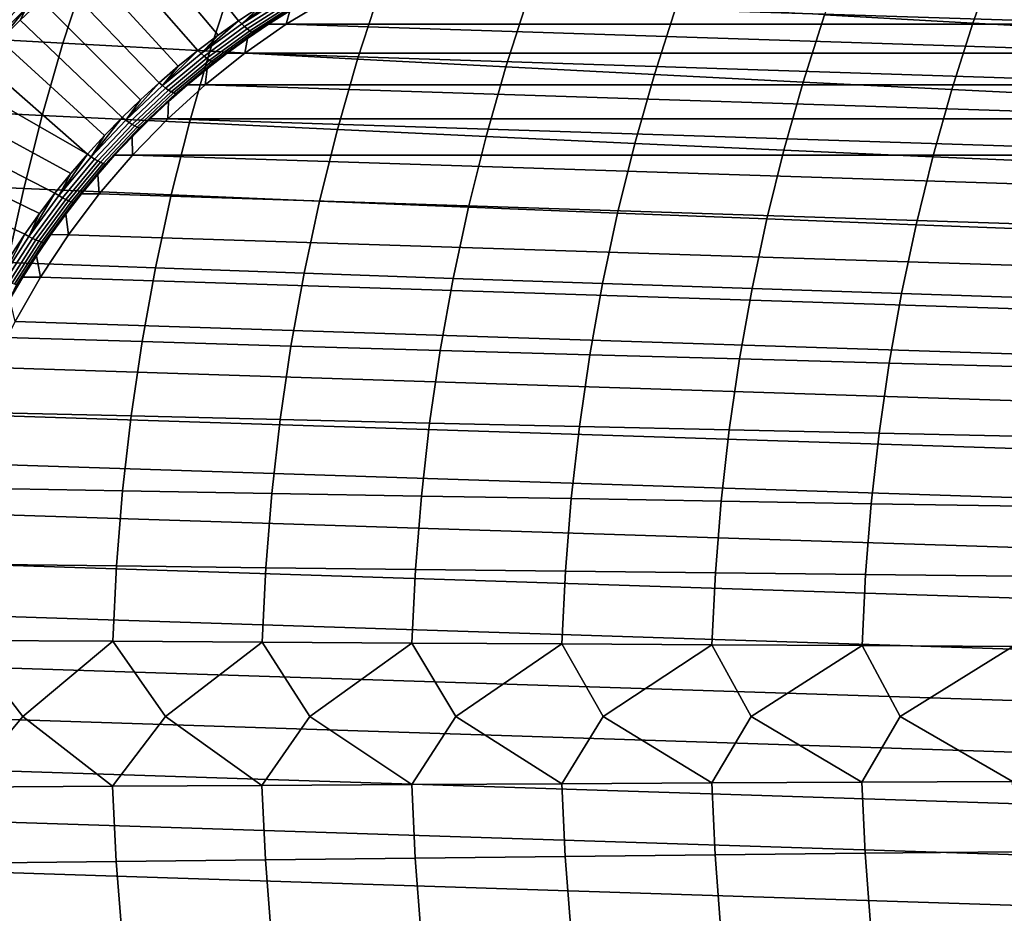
# Model space of a CAD drawing. Header units: metres. Extents: x -240 to 45, y -77 to 27.
# Tile 206 of 256: x -222 to -212, y -2 to 7. Entities that reach past the tile are written whole.
import ezdxf

# ---------------------------------------------------------------- set-up
doc = ezdxf.new("R2010")
doc.units = ezdxf.units.M
doc.layers.add('solid_102011X2', color=7, linetype='CONTINUOUS')

msp = doc.modelspace()

# ---------------------------------------------------------------- linework, layer by layer
at = {"layer": 'solid_102011X2'}
for points in [[(-219.91478, 6.895096, 274.423859), (-220.76712, 7.959681, 273.392365), (-220.53157, 8.111485, 273.333649), (-219.70665, 7.032524, 274.371948)], [(-220.118713, 6.751128, 274.474701), (-220.998108, 7.800614, 273.449982), (-220.76712, 7.959681, 273.392365), (-219.91478, 6.895096, 274.423859)], [(-220.318237, 6.600755, 274.524445), (-221.224319, 7.634429, 273.506378), (-220.998108, 7.800614, 273.449982), (-220.118713, 6.751128, 274.474701)], [(-220.513168, 6.444121, 274.573059), (-221.445572, 7.461278, 273.561523), (-221.224319, 7.634429, 273.506378), (-220.318237, 6.600755, 274.524445)], [(-212.412109, 7.5172, 312.117249), (-213.879822, 7.606027, 310.518829), (-214.112595, 6.952338, 310.693512), (-212.641403, 6.871228, 312.290833)], [(-210.939774, 7.43001, 313.712463), (-212.412109, 7.5172, 312.117249), (-212.641403, 6.871228, 312.290833), (-211.165665, 6.791601, 313.884918)], [(-221.425262, 7.378381, 302.538391), (-222.868042, 7.46731, 300.868774), (-223.101822, 6.753239, 301.029999), (-221.654922, 6.672871, 302.699677)], [(-220.703339, 6.281374, 274.620453), (-221.661652, 7.281319, 273.615417), (-221.445572, 7.461278, 273.561523), (-220.513168, 6.444121, 274.573059)], [(-219.973557, 7.29062, 304.194366), (-221.425262, 7.378381, 302.538391), (-221.654922, 6.672871, 302.699677), (-220.199265, 6.59357, 304.355499)], [(-220.88855, 6.112669, 274.666626), (-221.872345, 7.094716, 273.667938), (-221.661652, 7.281319, 273.615417), (-220.703339, 6.281374, 274.620453)], [(-218.514481, 7.204081, 305.837555), (-219.973557, 7.29062, 304.194366), (-220.199265, 6.59357, 304.355499), (-218.736435, 6.515381, 305.998413)], [(-219.884644, 6.863951, 274.459412), (-219.70665, 7.032524, 274.371948), (-219.494507, 7.163281, 274.319061)], [(-219.884644, 6.863951, 274.459412), (-219.494507, 7.163281, 274.319061), (-219.466278, 7.130925, 274.355103)], [(-219.884644, 6.863951, 274.459412), (-219.466278, 7.130925, 274.355103), (-219.439438, 7.1028, 274.395599), (-219.856171, 6.836879, 274.499512)], [(-219.194077, 7.119997, 274.608521), (-219.018768, 7.119951, 275.311981), (-219.44516, 6.860058, 275.418304), (-219.40921, 6.993535, 274.66217)], [(-210.996292, 6.860058, 273.311768), (-219.44516, 6.860058, 275.418304), (-219.018768, 7.119951, 275.311981)], [(-210.996292, 6.860058, 273.311768), (-219.018768, 7.119951, 275.311981), (-211.422668, 7.119951, 273.41806)], [(-217.049728, 7.118818, 307.468719), (-218.514481, 7.204081, 305.837555), (-218.736435, 6.515381, 305.998413), (-217.268097, 6.438349, 307.629089)], [(-222.055481, 7.057975, 273.641785), (-222.450165, 6.663076, 273.740173), (-222.490936, 6.697286, 273.722351), (-222.094208, 7.094212, 273.623444)], [(-222.017639, 7.024213, 273.665833), (-222.410446, 6.631204, 273.763794), (-222.450165, 6.663076, 273.740173), (-222.055481, 7.057975, 273.641785)], [(-222.017639, 7.024213, 273.665833), (-222.276871, 6.702265, 273.768799), (-222.410446, 6.631204, 273.763794)], [(-222.017639, 7.024213, 273.665833), (-222.077484, 6.901639, 273.719086), (-222.276871, 6.702265, 273.768799)], [(-221.068634, 5.938165, 274.711548), (-222.077484, 6.901639, 273.719086), (-221.872345, 7.094716, 273.667938), (-220.88855, 6.112669, 274.666626)], [(-222.017639, 7.024213, 273.665833), (-221.872345, 7.094716, 273.667938), (-222.077484, 6.901639, 273.719086)], [(-219.884644, 6.863951, 274.459412), (-219.91478, 6.895096, 274.423859), (-219.70665, 7.032524, 274.371948)], [(-219.856171, 6.836879, 274.499512), (-219.439438, 7.1028, 274.395599), (-219.414398, 7.079296, 274.439972), (-219.829727, 6.814255, 274.543549)], [(-219.829727, 6.814255, 274.543549), (-219.414398, 7.079296, 274.439972), (-219.391434, 7.060707, 274.487701), (-219.805679, 6.796362, 274.591003)], [(-219.805679, 6.796362, 274.591003), (-219.391434, 7.060707, 274.487701), (-219.37085, 7.04727, 274.538177), (-219.784317, 6.783428, 274.641266)], [(-219.784317, 6.783428, 274.641266), (-219.37085, 7.04727, 274.538177), (-219.352921, 7.039152, 274.590729), (-219.7659, 6.775614, 274.693695)], [(-219.7659, 6.775614, 274.693695), (-219.352921, 7.039152, 274.590729), (-219.620377, 6.86017, 274.714813)], [(-219.352921, 7.039152, 274.590729), (-219.40921, 6.993535, 274.66217), (-219.620377, 6.86017, 274.714813)], [(-215.581696, 7.034886, 309.087433), (-217.049728, 7.118818, 307.468719), (-217.268097, 6.438349, 307.629089), (-215.796646, 6.36252, 309.247131)], [(-214.112595, 6.952338, 310.693512), (-215.581696, 7.034886, 309.087433), (-215.796646, 6.36252, 309.247131), (-214.32428, 6.287938, 310.852356)], [(-219.620377, 6.86017, 274.714813), (-219.40921, 6.993535, 274.66217), (-219.44516, 6.860058, 275.418304)], [(-212.641403, 6.871228, 312.290833), (-214.112595, 6.952338, 310.693512), (-214.32428, 6.287938, 310.852356), (-212.84996, 6.214648, 312.4487)], [(-221.243423, 5.758029, 274.755127), (-222.276871, 6.702265, 273.768799), (-222.077484, 6.901639, 273.719086), (-221.068634, 5.938165, 274.711548)], [(-220.28627, 6.57094, 274.55957), (-220.118713, 6.751128, 274.474701), (-219.91478, 6.895096, 274.423859)], [(-220.28627, 6.57094, 274.55957), (-219.91478, 6.895096, 274.423859), (-219.884644, 6.863951, 274.459412)], [(-220.28627, 6.57094, 274.55957), (-219.884644, 6.863951, 274.459412), (-219.856171, 6.836879, 274.499512), (-220.25621, 6.545024, 274.599243)], [(-220.25621, 6.545024, 274.599243), (-219.856171, 6.836879, 274.499512), (-219.829727, 6.814255, 274.543549), (-220.228455, 6.523365, 274.642944)], [(-219.620377, 6.86017, 274.714813), (-219.44516, 6.860058, 275.418304), (-219.854401, 6.573418, 275.520325), (-219.827362, 6.720036, 274.766418)], [(-210.587036, 6.573418, 273.209717), (-219.854401, 6.573418, 275.520325), (-219.44516, 6.860058, 275.418304)], [(-219.7659, 6.775614, 274.693695), (-219.620377, 6.86017, 274.714813), (-219.827362, 6.720036, 274.766418)], [(-210.587036, 6.573418, 273.209717), (-219.44516, 6.860058, 275.418304), (-210.996292, 6.860058, 273.311768)], [(-211.165665, 6.791601, 313.884918), (-212.641403, 6.871228, 312.290833), (-212.84996, 6.214648, 312.4487), (-211.371109, 6.142687, 314.041779)], [(-221.654922, 6.672871, 302.699677), (-223.101822, 6.753239, 301.029999), (-223.31192, 6.028893, 301.174896), (-221.861313, 5.957191, 302.844635)], [(-220.28627, 6.57094, 274.55957), (-220.318237, 6.600755, 274.524445), (-220.118713, 6.751128, 274.474701)], [(-220.228455, 6.523365, 274.642944), (-219.829727, 6.814255, 274.543549), (-219.805679, 6.796362, 274.591003), (-220.203354, 6.506237, 274.690155)], [(-220.203354, 6.506237, 274.690155), (-219.805679, 6.796362, 274.591003), (-219.784317, 6.783428, 274.641266), (-220.181229, 6.493854, 274.740234)], [(-220.181229, 6.493854, 274.740234), (-219.784317, 6.783428, 274.641266), (-219.7659, 6.775614, 274.693695), (-220.162369, 6.486374, 274.792542)], [(-220.162369, 6.486374, 274.792542), (-219.7659, 6.775614, 274.693695), (-220.029999, 6.57327, 274.816956)], [(-219.7659, 6.775614, 274.693695), (-219.827362, 6.720036, 274.766418), (-220.029999, 6.57327, 274.816956)], [(-221.41275, 5.572432, 274.797333), (-222.470322, 6.496776, 273.817047), (-222.276871, 6.702265, 273.768799), (-221.243423, 5.758029, 274.755127)], [(-220.199265, 6.59357, 304.355499), (-221.654922, 6.672871, 302.699677), (-221.861313, 5.957191, 302.844635), (-220.40213, 5.88645, 304.500336)], [(-220.029999, 6.57327, 274.816956), (-219.827362, 6.720036, 274.766418), (-219.854401, 6.573418, 275.520325)], [(-220.669632, 6.253003, 274.655151), (-220.513168, 6.444121, 274.573059), (-220.318237, 6.600755, 274.524445)], [(-220.669632, 6.253003, 274.655151), (-220.318237, 6.600755, 274.524445), (-220.28627, 6.57094, 274.55957)], [(-220.669632, 6.253003, 274.655151), (-220.28627, 6.57094, 274.55957), (-220.25621, 6.545024, 274.599243), (-220.638062, 6.228341, 274.694458)], [(-220.638062, 6.228341, 274.694458), (-220.25621, 6.545024, 274.599243), (-220.228455, 6.523365, 274.642944), (-220.609039, 6.20773, 274.737854)], [(-218.736435, 6.515381, 305.998413), (-220.199265, 6.59357, 304.355499), (-220.40213, 5.88645, 304.500336), (-218.935913, 5.816708, 306.142975)], [(-210.195511, 6.260428, 273.112091), (-220.245941, 6.260428, 275.61795), (-219.854401, 6.573418, 275.520325)], [(-220.228043, 6.420016, 274.866333), (-220.029999, 6.57327, 274.816956), (-219.854401, 6.573418, 275.520325), (-220.245941, 6.260428, 275.61795)], [(-220.162369, 6.486374, 274.792542), (-220.029999, 6.57327, 274.816956), (-220.228043, 6.420016, 274.866333)], [(-210.195511, 6.260428, 273.112091), (-219.854401, 6.573418, 275.520325), (-210.587036, 6.573418, 273.209717)], [(-221.41275, 5.572432, 274.797333), (-222.657654, 6.28536, 273.863739), (-222.470322, 6.496776, 273.817047)], [(-220.669632, 6.253003, 274.655151), (-220.703339, 6.281374, 274.620453), (-220.513168, 6.444121, 274.573059)], [(-220.609039, 6.20773, 274.737854), (-220.228455, 6.523365, 274.642944), (-220.203354, 6.506237, 274.690155), (-220.582947, 6.19143, 274.78479)], [(-220.582947, 6.19143, 274.78479), (-220.203354, 6.506237, 274.690155), (-220.181229, 6.493854, 274.740234), (-220.560104, 6.179647, 274.834686)], [(-220.560104, 6.179647, 274.834686), (-220.181229, 6.493854, 274.740234), (-220.162369, 6.486374, 274.792542), (-220.540802, 6.172529, 274.886902)], [(-220.540802, 6.172529, 274.886902), (-220.162369, 6.486374, 274.792542), (-220.421326, 6.260427, 274.91452)], [(-220.162369, 6.486374, 274.792542), (-220.228043, 6.420016, 274.866333), (-220.421326, 6.260427, 274.91452)], [(-217.268097, 6.438349, 307.629089), (-218.736435, 6.515381, 305.998413), (-218.935913, 5.816708, 306.142975), (-217.464355, 5.748001, 307.773224)], [(-215.796646, 6.36252, 309.247131), (-217.268097, 6.438349, 307.629089), (-217.464355, 5.748001, 307.773224), (-215.989838, 5.680367, 309.390686)], [(-220.421326, 6.260427, 274.91452), (-220.228043, 6.420016, 274.866333), (-220.245941, 6.260428, 275.61795)], [(-214.32428, 6.287938, 310.852356), (-215.796646, 6.36252, 309.247131), (-215.989838, 5.680367, 309.390686), (-214.514557, 5.613842, 310.995148)], [(-221.41275, 5.572432, 274.797333), (-221.576431, 5.381549, 274.838135), (-222.838715, 6.06821, 273.908875), (-222.657654, 6.28536, 273.863739)], [(-221.033279, 5.911346, 274.745819), (-220.88855, 6.112669, 274.666626), (-220.703339, 6.281374, 274.620453)], [(-221.033279, 5.911346, 274.745819), (-220.703339, 6.281374, 274.620453), (-220.669632, 6.253003, 274.655151)], [(-221.033279, 5.911346, 274.745819), (-220.669632, 6.253003, 274.655151), (-220.638062, 6.228341, 274.694458), (-221.000275, 5.888031, 274.78476)], [(-209.823868, 5.922756, 273.01944), (-220.617569, 5.922756, 275.710602), (-220.245941, 6.260428, 275.61795)], [(-220.60965, 6.09466, 274.961487), (-220.421326, 6.260427, 274.91452), (-220.245941, 6.260428, 275.61795), (-220.617569, 5.922756, 275.710602)], [(-220.540802, 6.172529, 274.886902), (-220.421326, 6.260427, 274.91452), (-220.60965, 6.09466, 274.961487)], [(-209.823868, 5.922756, 273.01944), (-220.245941, 6.260428, 275.61795), (-210.195511, 6.260428, 273.112091)], [(-212.84996, 6.214648, 312.4487), (-214.32428, 6.287938, 310.852356), (-214.514557, 5.613842, 310.995148), (-213.037399, 5.548464, 312.590637)], [(-221.000275, 5.888031, 274.78476), (-220.638062, 6.228341, 274.694458), (-220.609039, 6.20773, 274.737854), (-220.970062, 5.868547, 274.82785)], [(-220.970062, 5.868547, 274.82785), (-220.609039, 6.20773, 274.737854), (-220.582947, 6.19143, 274.78479), (-220.943008, 5.853138, 274.874573)], [(-220.943008, 5.853138, 274.874573), (-220.582947, 6.19143, 274.78479), (-220.560104, 6.179647, 274.834686), (-220.919479, 5.841998, 274.924286)], [(-220.919479, 5.841998, 274.924286), (-220.560104, 6.179647, 274.834686), (-220.540802, 6.172529, 274.886902), (-220.899765, 5.835269, 274.97641)], [(-220.899765, 5.835269, 274.97641), (-220.540802, 6.172529, 274.886902), (-220.792831, 5.922879, 275.007141)], [(-220.540802, 6.172529, 274.886902), (-220.60965, 6.09466, 274.961487), (-220.792831, 5.922879, 275.007141)], [(-211.371109, 6.142687, 314.041779), (-212.84996, 6.214648, 312.4487), (-213.037399, 5.548464, 312.590637), (-211.555771, 5.484263, 314.18277)], [(-221.576431, 5.381549, 274.838135), (-221.734344, 5.185563, 274.877533), (-223.013321, 5.845523, 273.952423), (-222.838715, 6.06821, 273.908875)], [(-221.033279, 5.911346, 274.745819), (-221.068634, 5.938165, 274.711548), (-220.88855, 6.112669, 274.666626)], [(-220.792831, 5.922879, 275.007141), (-220.60965, 6.09466, 274.961487), (-220.617569, 5.922756, 275.710602)], [(-221.861313, 5.957191, 302.844635), (-223.31192, 6.028893, 301.174896), (-223.498047, 5.295382, 301.303253), (-222.044159, 5.23244, 302.973053)], [(-220.40213, 5.88645, 304.500336), (-221.861313, 5.957191, 302.844635), (-222.044159, 5.23244, 302.973053), (-220.581848, 5.170348, 304.628662)], [(-221.375839, 5.547266, 274.831207), (-221.243423, 5.758029, 274.755127), (-221.068634, 5.938165, 274.711548)], [(-221.375839, 5.547266, 274.831207), (-221.068634, 5.938165, 274.711548), (-221.033279, 5.911346, 274.745819)], [(-221.375839, 5.547266, 274.831207), (-221.033279, 5.911346, 274.745819), (-221.000275, 5.888031, 274.78476), (-221.341476, 5.525387, 274.869843)], [(-221.341476, 5.525387, 274.869843), (-221.000275, 5.888031, 274.78476), (-220.970062, 5.868547, 274.82785), (-221.31012, 5.507102, 274.912659)], [(-221.31012, 5.507102, 274.912659), (-220.970062, 5.868547, 274.82785), (-220.943008, 5.853138, 274.874573), (-221.282196, 5.492642, 274.959137)], [(-221.282196, 5.492642, 274.959137), (-220.943008, 5.853138, 274.874573), (-220.919479, 5.841998, 274.924286), (-221.258011, 5.482189, 275.008698)], [(-220.792831, 5.922879, 275.007141), (-220.617569, 5.922756, 275.710602), (-220.967514, 5.5621, 275.797852), (-220.970688, 5.745252, 275.051483)], [(-220.899765, 5.835269, 274.97641), (-220.792831, 5.922879, 275.007141), (-220.970688, 5.745252, 275.051483)], [(-209.473938, 5.5621, 272.93219), (-220.967514, 5.5621, 275.797852), (-220.617569, 5.922756, 275.710602)], [(-209.473938, 5.5621, 272.93219), (-220.617569, 5.922756, 275.710602), (-209.823868, 5.922756, 273.01944)], [(-218.935913, 5.816708, 306.142975), (-220.40213, 5.88645, 304.500336), (-220.581848, 5.170348, 304.628662), (-219.112656, 5.109137, 306.271057)], [(-221.734344, 5.185563, 274.877533), (-221.886322, 4.984659, 274.915405), (-223.181335, 5.617503, 273.994324), (-223.013321, 5.845523, 273.952423)], [(-221.375839, 5.547266, 274.831207), (-221.41275, 5.572432, 274.797333), (-221.243423, 5.758029, 274.755127)], [(-221.258011, 5.482189, 275.008698), (-220.919479, 5.841998, 274.924286), (-220.899765, 5.835269, 274.97641), (-221.2379, 5.475874, 275.060699)], [(-221.2379, 5.475874, 275.060699), (-220.899765, 5.835269, 274.97641), (-221.143036, 5.561955, 275.094452)], [(-220.899765, 5.835269, 274.97641), (-220.970688, 5.745252, 275.051483), (-221.143036, 5.561955, 275.094452)], [(-217.464355, 5.748001, 307.773224), (-218.935913, 5.816708, 306.142975), (-219.112656, 5.109137, 306.271057), (-217.638245, 5.048838, 307.900909)], [(-221.143036, 5.561955, 275.094452), (-220.970688, 5.745252, 275.051483), (-220.967514, 5.5621, 275.797852)], [(-215.989838, 5.680367, 309.390686), (-217.464355, 5.748001, 307.773224), (-217.638245, 5.048838, 307.900909), (-216.161011, 4.98948, 309.517853)], [(-214.514557, 5.613842, 310.995148), (-215.989838, 5.680367, 309.390686), (-216.161011, 4.98948, 309.517853), (-214.683136, 4.931095, 311.121643)], [(-221.886322, 4.984659, 274.915405), (-222.032227, 4.779027, 274.951782), (-223.342575, 5.384357, 274.034515), (-223.181335, 5.617503, 273.994324)], [(-221.695984, 5.162143, 274.911041), (-221.576431, 5.381549, 274.838135), (-221.41275, 5.572432, 274.797333)], [(-221.695984, 5.162143, 274.911041), (-221.41275, 5.572432, 274.797333), (-221.375839, 5.547266, 274.831207)], [(-221.309708, 5.373171, 275.136017), (-221.143036, 5.561955, 275.094452), (-220.967514, 5.5621, 275.797852), (-221.295135, 5.17911, 275.879547)], [(-221.2379, 5.475874, 275.060699), (-221.143036, 5.561955, 275.094452), (-221.309708, 5.373171, 275.136017)], [(-208.842621, 4.77562, 272.77478), (-221.295135, 5.17911, 275.879547), (-220.967514, 5.5621, 275.797852), (-209.146301, 5.17911, 272.850494)], [(-209.146301, 5.17911, 272.850494), (-220.967514, 5.5621, 275.797852), (-209.473938, 5.5621, 272.93219)], [(-213.037399, 5.548464, 312.590637), (-214.514557, 5.613842, 310.995148), (-214.683136, 4.931095, 311.121643), (-213.203491, 4.873712, 312.71637)], [(-221.695984, 5.162143, 274.911041), (-221.375839, 5.547266, 274.831207), (-221.341476, 5.525387, 274.869843), (-221.66037, 5.141783, 274.949341)], [(-221.66037, 5.141783, 274.949341), (-221.341476, 5.525387, 274.869843), (-221.31012, 5.507102, 274.912659), (-221.62796, 5.124768, 274.991882)], [(-221.62796, 5.124768, 274.991882), (-221.31012, 5.507102, 274.912659), (-221.282196, 5.492642, 274.959137), (-221.599182, 5.111311, 275.038177)], [(-221.599182, 5.111311, 275.038177), (-221.282196, 5.492642, 274.959137), (-221.258011, 5.482189, 275.008698), (-221.574417, 5.101584, 275.087585)], [(-221.574417, 5.101584, 275.087585), (-221.258011, 5.482189, 275.008698), (-221.2379, 5.475874, 275.060699), (-221.55394, 5.095707, 275.139496)], [(-221.55394, 5.095707, 275.139496), (-221.2379, 5.475874, 275.060699), (-221.470551, 5.179083, 275.176117)], [(-221.2379, 5.475874, 275.060699), (-221.309708, 5.373171, 275.136017), (-221.470551, 5.179083, 275.176117)], [(-211.555771, 5.484263, 314.18277), (-213.037399, 5.548464, 312.590637), (-213.203491, 4.873712, 312.71637), (-211.719391, 4.817354, 314.307709)], [(-222.032227, 4.779027, 274.951782), (-222.171921, 4.568862, 274.986603), (-223.496918, 5.146298, 274.072998), (-223.342575, 5.384357, 274.034515)], [(-221.695984, 5.162143, 274.911041), (-221.734344, 5.185563, 274.877533), (-221.576431, 5.381549, 274.838135)], [(-221.470551, 5.179083, 275.176117), (-221.309708, 5.373171, 275.136017), (-221.295135, 5.17911, 275.879547)], [(-222.044159, 5.23244, 302.973053), (-223.498047, 5.295382, 301.303253), (-223.659943, 4.553825, 301.414886), (-222.203201, 4.499723, 303.084717)], [(-220.581848, 5.170348, 304.628662), (-222.044159, 5.23244, 302.973053), (-222.203201, 4.499723, 303.084717), (-220.738174, 4.446359, 304.740265)], [(-221.992523, 4.757438, 274.984985), (-221.886322, 4.984659, 274.915405), (-221.734344, 5.185563, 274.877533)], [(-221.992523, 4.757438, 274.984985), (-221.734344, 5.185563, 274.877533), (-221.695984, 5.162143, 274.911041)], [(-221.625397, 4.979886, 275.214722), (-221.470551, 5.179083, 275.176117), (-221.295135, 5.17911, 275.879547), (-221.598831, 4.77562, 275.955261)], [(-221.55394, 5.095707, 275.139496), (-221.470551, 5.179083, 275.176117), (-221.625397, 4.979886, 275.214722)], [(-208.564392, 4.353688, 272.705414), (-221.598831, 4.77562, 275.955261), (-221.295135, 5.17911, 275.879547), (-208.842621, 4.77562, 272.77478)], [(-219.112656, 5.109137, 306.271057), (-220.581848, 5.170348, 304.628662), (-220.738174, 4.446359, 304.740265), (-219.266388, 4.393755, 306.382446)], [(-221.992523, 4.757438, 274.984985), (-221.695984, 5.162143, 274.911041), (-221.66037, 5.141783, 274.949341), (-221.955734, 4.738674, 275.02298)], [(-221.955734, 4.738674, 275.02298), (-221.66037, 5.141783, 274.949341), (-221.62796, 5.124768, 274.991882), (-221.922348, 4.722993, 275.065277)], [(-221.922348, 4.722993, 275.065277), (-221.62796, 5.124768, 274.991882), (-221.599182, 5.111311, 275.038177), (-221.892807, 4.710591, 275.111359)], [(-221.892807, 4.710591, 275.111359), (-221.599182, 5.111311, 275.038177), (-221.574417, 5.101584, 275.087585), (-221.867477, 4.701626, 275.160645)], [(-221.867477, 4.701626, 275.160645), (-221.574417, 5.101584, 275.087585), (-221.55394, 5.095707, 275.139496), (-221.846664, 4.696211, 275.212494)], [(-221.846664, 4.696211, 275.212494), (-221.55394, 5.095707, 275.139496), (-221.774109, 4.775773, 275.251801)], [(-221.55394, 5.095707, 275.139496), (-221.625397, 4.979886, 275.214722), (-221.774109, 4.775773, 275.251801)], [(-217.638245, 5.048838, 307.900909), (-219.112656, 5.109137, 306.271057), (-219.266388, 4.393755, 306.382446), (-217.78949, 4.341937, 308.011993)], [(-221.992523, 4.757438, 274.984985), (-222.032227, 4.779027, 274.951782), (-221.886322, 4.984659, 274.915405)], [(-221.774109, 4.775773, 275.251801), (-221.625397, 4.979886, 275.214722), (-221.598831, 4.77562, 275.955261)], [(-216.161011, 4.98948, 309.517853), (-217.638245, 5.048838, 307.900909), (-217.78949, 4.341937, 308.011993), (-216.309906, 4.290927, 309.628479)], [(-214.683136, 4.931095, 311.121643), (-216.161011, 4.98948, 309.517853), (-216.309906, 4.290927, 309.628479), (-214.829773, 4.240752, 311.231689)], [(-213.203491, 4.873712, 312.71637), (-214.683136, 4.931095, 311.121643), (-214.829773, 4.240752, 311.231689), (-213.347961, 4.191434, 312.825714)], [(-211.719391, 4.817354, 314.307709), (-213.203491, 4.873712, 312.71637), (-213.347961, 4.191434, 312.825714), (-211.861725, 4.142993, 314.416351)], [(-222.264328, 4.334686, 275.052734), (-222.171921, 4.568862, 274.986603), (-222.032227, 4.779027, 274.951782)], [(-222.264328, 4.334686, 275.052734), (-222.032227, 4.779027, 274.951782), (-221.992523, 4.757438, 274.984985)], [(-222.264328, 4.334686, 275.052734), (-221.992523, 4.757438, 274.984985), (-221.955734, 4.738674, 275.02298), (-222.226471, 4.31759, 275.090485)], [(-222.226471, 4.31759, 275.090485), (-221.955734, 4.738674, 275.02298), (-221.922348, 4.722993, 275.065277), (-222.192184, 4.303302, 275.132568)], [(-222.192184, 4.303302, 275.132568), (-221.922348, 4.722993, 275.065277), (-221.892807, 4.710591, 275.111359), (-222.161942, 4.292003, 275.178467)], [(-222.161942, 4.292003, 275.178467), (-221.892807, 4.710591, 275.111359), (-221.867477, 4.701626, 275.160645), (-222.136093, 4.283834, 275.227631)], [(-222.136093, 4.283834, 275.227631), (-221.867477, 4.701626, 275.160645), (-221.846664, 4.696211, 275.212494), (-222.114975, 4.2789, 275.279388)], [(-222.114975, 4.2789, 275.279388), (-221.846664, 4.696211, 275.212494), (-222.05249, 4.353613, 275.321228)], [(-221.846664, 4.696211, 275.212494), (-221.916504, 4.566947, 275.287323), (-222.05249, 4.353613, 275.321228)], [(-221.774109, 4.775773, 275.251801), (-221.598831, 4.77562, 275.955261), (-221.87706, 4.353688, 276.024628), (-221.916504, 4.566947, 275.287323)], [(-221.846664, 4.696211, 275.212494), (-221.774109, 4.775773, 275.251801), (-221.916504, 4.566947, 275.287323)], [(-208.312271, 3.914308, 272.642548), (-221.87706, 4.353688, 276.024628), (-221.598831, 4.77562, 275.955261), (-208.564392, 4.353688, 272.705414)], [(-220.738174, 4.446359, 304.740265), (-222.203201, 4.499723, 303.084717), (-222.33815, 3.760154, 303.179504), (-220.870819, 3.715583, 304.834991)], [(-222.05249, 4.353613, 275.321228), (-221.916504, 4.566947, 275.287323), (-221.87706, 4.353688, 276.024628)], [(-219.266388, 4.393755, 306.382446), (-220.738174, 4.446359, 304.740265), (-220.870819, 3.715583, 304.834991), (-219.396835, 3.67165, 306.47699)], [(-217.78949, 4.341937, 308.011993), (-219.266388, 4.393755, 306.382446), (-219.396835, 3.67165, 306.47699), (-217.917847, 3.628374, 308.106262)], [(-222.181885, 4.135981, 275.353485), (-222.05249, 4.353613, 275.321228), (-221.87706, 4.353688, 276.024628), (-222.129181, 3.914308, 276.087494)], [(-222.114975, 4.2789, 275.279388), (-222.05249, 4.353613, 275.321228), (-222.181885, 4.135981, 275.353485)], [(-208.087296, 3.459255, 272.586456), (-222.129181, 3.914308, 276.087494), (-221.87706, 4.353688, 276.024628), (-208.312271, 3.914308, 272.642548)], [(-216.309906, 4.290927, 309.628479), (-217.78949, 4.341937, 308.011993), (-217.917847, 3.628374, 308.106262), (-216.436249, 3.585774, 309.722351)], [(-214.829773, 4.240752, 311.231689), (-216.309906, 4.290927, 309.628479), (-216.436249, 3.585774, 309.722351), (-214.954224, 3.54387, 311.325073)], [(-213.347961, 4.191434, 312.825714), (-214.829773, 4.240752, 311.231689), (-214.954224, 3.54387, 311.325073), (-213.470581, 3.502679, 312.918549)], [(-211.861725, 4.142993, 314.416351), (-213.347961, 4.191434, 312.825714), (-213.470581, 3.502679, 312.918549), (-211.982513, 3.462217, 314.508575)], [(-207.890717, 2.991101, 272.537445), (-222.354156, 3.459255, 276.143585), (-222.129181, 3.914308, 276.087494), (-208.087296, 3.459255, 272.586456)], [(-220.870819, 3.715583, 304.834991), (-222.33815, 3.760154, 303.179504), (-222.448853, 3.014861, 303.257233), (-220.97963, 2.979139, 304.912659)], [(-219.396835, 3.67165, 306.47699), (-220.870819, 3.715583, 304.834991), (-220.97963, 2.979139, 304.912659), (-219.503845, 2.94393, 306.554504)], [(-217.917847, 3.628374, 308.106262), (-219.396835, 3.67165, 306.47699), (-219.503845, 2.94393, 306.554504), (-218.023132, 2.90925, 308.183563)], [(-216.436249, 3.585774, 309.722351), (-217.917847, 3.628374, 308.106262), (-218.023132, 2.90925, 308.183563), (-216.539902, 2.87511, 309.799347)], [(-214.954224, 3.54387, 311.325073), (-216.436249, 3.585774, 309.722351), (-216.539902, 2.87511, 309.799347), (-215.056305, 2.841527, 311.401672)], [(-213.470581, 3.502679, 312.918549), (-214.954224, 3.54387, 311.325073), (-215.056305, 2.841527, 311.401672), (-213.571152, 2.808515, 312.99469)], [(-207.722946, 2.510839, 272.495636), (-222.55072, 2.991101, 276.192596), (-222.354156, 3.459255, 276.143585), (-207.890717, 2.991101, 272.537445)], [(-211.982513, 3.462217, 314.508575), (-213.470581, 3.502679, 312.918549), (-213.571152, 2.808515, 312.99469), (-212.081604, 2.776085, 314.584229)], [(-207.584686, 2.020354, 272.461151), (-222.718491, 2.510839, 276.234436), (-222.55072, 2.991101, 276.192596), (-207.722946, 2.510839, 272.495636)], [(-220.97963, 2.979139, 304.912659), (-222.448853, 3.014861, 303.257233), (-222.535126, 2.264981, 303.317841), (-221.064423, 2.238153, 304.973206)], [(-219.503845, 2.94393, 306.554504), (-220.97963, 2.979139, 304.912659), (-221.064423, 2.238153, 304.973206), (-219.587234, 2.211711, 306.61496)], [(-218.023132, 2.90925, 308.183563), (-219.503845, 2.94393, 306.554504), (-219.587234, 2.211711, 306.61496), (-218.105194, 2.185666, 308.243835)], [(-216.539902, 2.87511, 309.799347), (-218.023132, 2.90925, 308.183563), (-218.105194, 2.185666, 308.243835), (-216.620682, 2.160028, 309.859375)], [(-215.056305, 2.841527, 311.401672), (-216.539902, 2.87511, 309.799347), (-216.620682, 2.160028, 309.859375), (-215.13588, 2.134808, 311.461395)], [(-213.571152, 2.808515, 312.99469), (-215.056305, 2.841527, 311.401672), (-215.13588, 2.134808, 311.461395), (-213.649536, 2.110015, 313.054016)], [(-212.081604, 2.776085, 314.584229), (-213.571152, 2.808515, 312.99469), (-213.649536, 2.110015, 313.054016), (-212.158829, 2.085658, 314.643188)], [(-207.47673, 1.522566, 272.434235), (-222.85675, 2.020354, 276.26889), (-222.718491, 2.510839, 276.234436), (-207.584686, 2.020354, 272.461151)], [(-221.064423, 2.238153, 304.973206), (-222.535126, 2.264981, 303.317841), (-222.596817, 1.511652, 303.361145), (-221.125076, 1.493751, 305.01651)], [(-219.587234, 2.211711, 306.61496), (-221.064423, 2.238153, 304.973206), (-221.125076, 1.493751, 305.01651), (-219.646881, 1.476109, 306.658173)], [(-218.105194, 2.185666, 308.243835), (-219.587234, 2.211711, 306.61496), (-219.646881, 1.476109, 306.658173), (-218.163864, 1.458731, 308.286926)], [(-216.620682, 2.160028, 309.859375), (-218.105194, 2.185666, 308.243835), (-218.163864, 1.458731, 308.286926), (-216.678452, 1.441625, 309.902313)], [(-215.13588, 2.134808, 311.461395), (-216.620682, 2.160028, 309.859375), (-216.678452, 1.441625, 309.902313), (-215.19278, 1.424797, 311.504089)], [(-213.649536, 2.110015, 313.054016), (-215.13588, 2.134808, 311.461395), (-215.19278, 1.424797, 311.504089), (-213.705597, 1.408254, 313.096466)], [(-212.158829, 2.085658, 314.643188), (-213.649536, 2.110015, 313.054016), (-213.705597, 1.408254, 313.096466), (-212.21405, 1.392001, 314.685364)], [(-207.399246, 1.018459, 272.414917), (-222.964722, 1.522566, 276.295837), (-222.85675, 2.020354, 276.26889), (-207.47673, 1.522566, 272.434235)], [(-207.352615, 0.509951, 272.40329), (-223.042191, 1.018459, 276.315155), (-222.964722, 1.522566, 276.295837), (-207.399246, 1.018459, 272.414917)], [(-221.125076, 1.493751, 305.01651), (-222.596817, 1.511652, 303.361145), (-222.633865, 0.756023, 303.387177), (-221.161484, 0.747071, 305.04248)], [(-219.646881, 1.476109, 306.658173), (-221.125076, 1.493751, 305.01651), (-221.161484, 0.747071, 305.04248), (-219.682693, 0.738249, 306.684113)], [(-218.163864, 1.458731, 308.286926), (-219.646881, 1.476109, 306.658173), (-219.682693, 0.738249, 306.684113), (-218.199112, 0.729559, 308.312805)], [(-216.678452, 1.441625, 309.902313), (-218.163864, 1.458731, 308.286926), (-218.199112, 0.729559, 308.312805), (-216.713135, 0.721006, 309.92807)], [(-215.19278, 1.424797, 311.504089), (-216.678452, 1.441625, 309.902313), (-216.713135, 0.721006, 309.92807), (-215.226944, 0.712591, 311.529724)], [(-213.705597, 1.408254, 313.096466), (-215.19278, 1.424797, 311.504089), (-215.226944, 0.712591, 311.529724), (-213.739273, 0.704318, 313.121948)], [(-212.21405, 1.392001, 314.685364), (-213.705597, 1.408254, 313.096466), (-213.739273, 0.704318, 313.121948), (-212.247223, 0.696191, 314.710693)], [(-223.042191, 1.018459, 276.315155), (-207.352615, 0.509951, 272.40329), (-207.337067, 0, 272.399414), (-223.088837, 0.509951, 276.326782)], [(-222.633865, 0.756023, 303.387177), (-223.446716, 0, 302.486267), (-222.63562, -0.697079, 303.388184), (-222.054108, 0, 304.064117)], [(-221.161484, 0.747071, 305.04248), (-222.633865, 0.756023, 303.387177), (-222.054108, 0, 304.064117)], [(-221.161484, 0.747071, 305.04248), (-222.054108, 0, 304.064117), (-221.163254, -0.688826, 305.04364), (-220.640579, 0, 305.645081)], [(-219.682693, 0.738249, 306.684113), (-221.161484, 0.747071, 305.04248), (-220.640579, 0, 305.645081)], [(-219.682693, 0.738249, 306.684113), (-220.640579, 0, 305.645081), (-219.684479, -0.680692, 306.685394), (-219.210144, 0, 307.22644)], [(-218.199112, 0.729559, 308.312805), (-219.682693, 0.738249, 306.684113), (-219.210144, 0, 307.22644)], [(-218.199112, 0.729559, 308.312805), (-219.210144, 0, 307.22644), (-218.200882, -0.672679, 308.314117), (-217.762665, 0, 308.81012)], [(-216.713135, 0.721006, 309.92807), (-218.199112, 0.729559, 308.312805), (-217.762665, 0, 308.81012)], [(-216.713135, 0.721006, 309.92807), (-217.762665, 0, 308.81012), (-216.714874, -0.664793, 309.929352), (-216.305008, 0, 310.390198)], [(-215.226944, 0.712591, 311.529724), (-216.713135, 0.721006, 309.92807), (-216.305008, 0, 310.390198)], [(-215.226944, 0.712591, 311.529724), (-216.305008, 0, 310.390198), (-215.228653, -0.657034, 311.531006), (-214.837936, 0, 311.967682)], [(-213.739273, 0.704318, 313.121948), (-215.226944, 0.712591, 311.529724), (-214.837936, 0, 311.967682)], [(-213.739273, 0.704318, 313.121948), (-214.837936, 0, 311.967682), (-213.740952, -0.649407, 313.12323), (-213.360672, 0, 313.546173)], [(-212.247223, 0.696191, 314.710693), (-213.739273, 0.704318, 313.121948), (-213.360672, 0, 313.546173)], [(-212.247223, 0.696191, 314.710693), (-213.360672, 0, 313.546173), (-212.248886, -0.641913, 314.711945), (-211.874664, 0, 315.126312)], [(-223.088837, 0.509951, 276.326782), (-207.337067, 0, 272.399414), (-207.352615, -0.509951, 272.40329), (-223.10437, 0, 276.330658)], [(-223.10437, 0, 276.330658), (-207.352615, -0.509951, 272.40329), (-207.399246, -1.018459, 272.414917), (-223.088837, -0.509951, 276.326782)], [(-222.054108, 0, 304.064117), (-222.63562, -0.697079, 303.388184), (-221.163254, -0.688826, 305.04364)], [(-220.640579, 0, 305.645081), (-221.163254, -0.688826, 305.04364), (-219.684479, -0.680692, 306.685394)], [(-219.210144, 0, 307.22644), (-219.684479, -0.680692, 306.685394), (-218.200882, -0.672679, 308.314117)], [(-217.762665, 0, 308.81012), (-218.200882, -0.672679, 308.314117), (-216.714874, -0.664793, 309.929352)], [(-216.305008, 0, 310.390198), (-216.714874, -0.664793, 309.929352), (-215.228653, -0.657034, 311.531006)], [(-214.837936, 0, 311.967682), (-215.228653, -0.657034, 311.531006), (-213.740952, -0.649407, 313.12323)], [(-213.360672, 0, 313.546173), (-213.740952, -0.649407, 313.12323), (-212.248886, -0.641913, 314.711945)], [(-223.088837, -0.509951, 276.326782), (-207.399246, -1.018459, 272.414917), (-207.47673, -1.522566, 272.434235), (-223.042191, -1.018459, 276.315155)], [(-219.684479, -0.680692, 306.685394), (-221.163254, -0.688826, 305.04364), (-221.128723, -1.435635, 305.018982), (-219.650513, -1.41868, 306.660797)], [(-218.200882, -0.672679, 308.314117), (-219.684479, -0.680692, 306.685394), (-219.650513, -1.41868, 306.660797), (-218.167465, -1.401978, 308.289581)], [(-216.714874, -0.664793, 309.929352), (-218.200882, -0.672679, 308.314117), (-218.167465, -1.401978, 308.289581), (-216.681976, -1.385538, 309.904938)], [(-215.228653, -0.657034, 311.531006), (-216.714874, -0.664793, 309.929352), (-216.681976, -1.385538, 309.904938), (-215.196259, -1.369365, 311.506683)], [(-213.740952, -0.649407, 313.12323), (-215.228653, -0.657034, 311.531006), (-215.196259, -1.369365, 311.506683), (-213.70903, -1.353466, 313.09906)], [(-212.248886, -0.641913, 314.711945), (-213.740952, -0.649407, 313.12323), (-213.70903, -1.353466, 313.09906), (-212.217438, -1.337846, 314.687958)], [(-221.163254, -0.688826, 305.04364), (-222.63562, -0.697079, 303.388184), (-222.600494, -1.45284, 303.363525), (-221.128723, -1.435635, 305.018982)], [(-223.042191, -1.018459, 276.315155), (-207.47673, -1.522566, 272.434235), (-207.584686, -2.020354, 272.461151), (-222.964722, -1.522566, 276.295837)], [(-213.70903, -1.353466, 313.09906), (-215.196259, -1.369365, 311.506683), (-215.141113, -2.079587, 311.465302), (-213.654709, -2.055435, 313.057953)], [(-212.217438, -1.337846, 314.687958), (-213.70903, -1.353466, 313.09906), (-213.654709, -2.055435, 313.057953), (-212.163925, -2.031708, 314.647095)], [(-221.128723, -1.435635, 305.018982), (-222.600494, -1.45284, 303.363525), (-222.54071, -2.206389, 303.321533), (-221.069962, -2.180256, 304.97702)], [(-219.650513, -1.41868, 306.660797), (-221.128723, -1.435635, 305.018982), (-221.069962, -2.180256, 304.97702), (-219.592728, -2.154499, 306.618927)], [(-218.167465, -1.401978, 308.289581), (-219.650513, -1.41868, 306.660797), (-219.592728, -2.154499, 306.618927), (-218.110611, -2.129128, 308.247833)], [(-216.681976, -1.385538, 309.904938), (-218.167465, -1.401978, 308.289581), (-218.110611, -2.129128, 308.247833), (-216.626007, -2.104154, 309.863342)], [(-215.196259, -1.369365, 311.506683), (-216.681976, -1.385538, 309.904938), (-216.626007, -2.104154, 309.863342), (-215.141113, -2.079587, 311.465302)], [(-222.964722, -1.522566, 276.295837), (-207.584686, -2.020354, 272.461151), (-207.722946, -2.510839, 272.495636), (-222.85675, -2.020354, 276.26889)]]:
    msp.add_3dface(points, dxfattribs=at)

doc.saveas('drawing.dxf')
